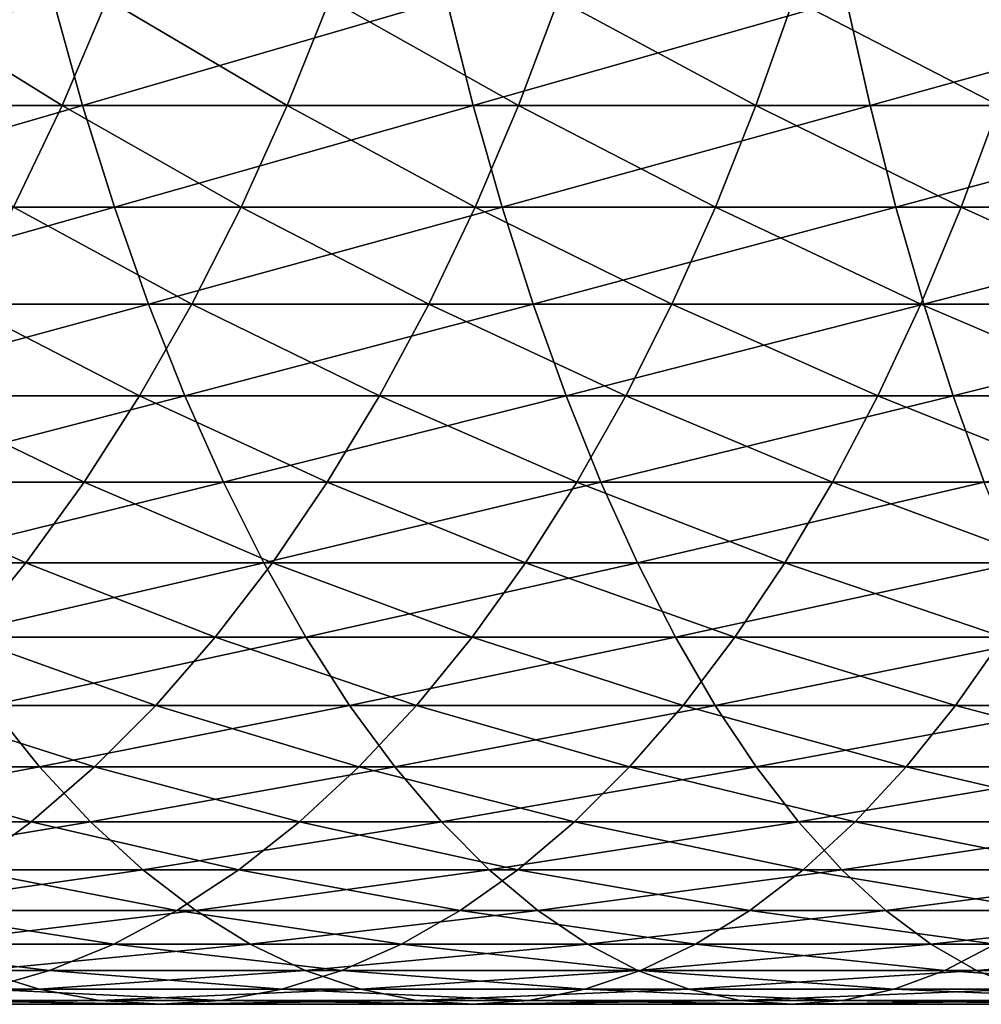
# Model space of a CAD drawing. Header units: metres. Extents: x -410 to 15, y -15 to 15.
# Tile 26 of 256: x -379.38 to -374.96, y -10.25 to -5.73. Entities that reach past the tile are written whole.
import ezdxf

# ---------------------------------------------------------------- set-up
doc = ezdxf.new("R2010")
doc.units = ezdxf.units.M
doc.layers.add('solid_508382', color=7, linetype='CONTINUOUS')

msp = doc.modelspace()

# ---------------------------------------------------------------- linework, layer by layer
at = {"layer": 'solid_508382'}
for points in [[(-381.003052, -5.632467, 157.161743), (-380.855133, -6.120875, 156.853394), (-379.227081, -5.632467, 157.970139)], [(-380.855133, -6.120875, 156.853394), (-379.091675, -6.120875, 157.656082), (-379.227081, -5.632467, 157.970139)], [(-380.187378, -6.120875, 137.916992), (-379.970123, -5.632467, 137.652863), (-379.18515, -6.120875, 138.708145)], [(-379.970123, -5.632467, 137.652863), (-378.978699, -5.632467, 138.435516), (-379.18515, -6.120875, 138.708145)], [(-379.227081, -5.632467, 157.970139), (-379.091675, -6.120875, 157.656082), (-377.420074, -5.632467, 158.706528)], [(-379.18515, -6.120875, 138.708145), (-378.978699, -5.632467, 138.435516), (-378.151978, -6.120875, 139.458389)], [(-379.091675, -6.120875, 157.656082), (-377.297394, -6.120875, 158.387299), (-377.420074, -5.632467, 158.706528)], [(-378.978699, -5.632467, 138.435516), (-377.956635, -5.632467, 139.177689), (-378.151978, -6.120875, 139.458389)], [(-378.151978, -6.120875, 139.458389), (-377.956635, -5.632467, 139.177689), (-377.089508, -6.120875, 140.166534)], [(-377.956635, -5.632467, 139.177689), (-376.905579, -5.632467, 139.87822), (-377.089508, -6.120875, 140.166534)], [(-377.420074, -5.632467, 158.706528), (-377.297394, -6.120875, 158.387299), (-375.58493, -5.632467, 159.36972)], [(-377.297394, -6.120875, 158.387299), (-375.475189, -6.120875, 159.045822), (-375.58493, -5.632467, 159.36972)], [(-377.089508, -6.120875, 140.166534), (-376.905579, -5.632467, 139.87822), (-375.99942, -6.120875, 140.831436)], [(-376.905579, -5.632467, 139.87822), (-375.82724, -5.632467, 140.53595), (-375.99942, -6.120875, 140.831436)], [(-375.99942, -6.120875, 140.831436), (-375.82724, -5.632467, 140.53595), (-374.883514, -6.120875, 141.451996)], [(-375.82724, -5.632467, 140.53595), (-374.723328, -5.632467, 141.149841), (-374.883514, -6.120875, 141.451996)], [(-375.58493, -5.632467, 159.36972), (-375.475189, -6.120875, 159.045822), (-373.72464, -5.632467, 159.958679)], [(-375.475189, -6.120875, 159.045822), (-373.627991, -6.120875, 159.63063), (-373.72464, -5.632467, 159.958679)], [(-380.855133, -6.120875, 156.853394), (-380.69519, -6.588573, 156.519958), (-379.091675, -6.120875, 157.656082)], [(-380.69519, -6.588573, 156.519958), (-378.945251, -6.588573, 157.316498), (-379.091675, -6.120875, 157.656082)], [(-380.187378, -6.120875, 137.916992), (-379.18515, -6.120875, 138.708145), (-379.408417, -6.588573, 139.002945)], [(-379.408417, -6.588573, 139.002945), (-379.18515, -6.120875, 138.708145), (-378.36322, -6.588573, 139.761932)], [(-379.18515, -6.120875, 138.708145), (-378.151978, -6.120875, 139.458389), (-378.36322, -6.588573, 139.761932)], [(-379.091675, -6.120875, 157.656082), (-378.945251, -6.588573, 157.316498), (-377.297394, -6.120875, 158.387299)], [(-378.945251, -6.588573, 157.316498), (-377.164734, -6.588573, 158.042099), (-377.297394, -6.120875, 158.387299)], [(-378.36322, -6.588573, 139.761932), (-378.151978, -6.120875, 139.458389), (-377.288361, -6.588573, 140.478317)], [(-378.151978, -6.120875, 139.458389), (-377.089508, -6.120875, 140.166534), (-377.288361, -6.588573, 140.478317)], [(-377.297394, -6.120875, 158.387299), (-377.164734, -6.588573, 158.042099), (-375.475189, -6.120875, 159.045822)], [(-377.288361, -6.588573, 140.478317), (-377.089508, -6.120875, 140.166534), (-376.185608, -6.588573, 141.150955)], [(-377.164734, -6.588573, 158.042099), (-375.356506, -6.588573, 158.695587), (-375.475189, -6.120875, 159.045822)], [(-377.089508, -6.120875, 140.166534), (-375.99942, -6.120875, 140.831436), (-376.185608, -6.588573, 141.150955)], [(-376.185608, -6.588573, 141.150955), (-375.99942, -6.120875, 140.831436), (-375.056702, -6.588573, 141.778732)], [(-375.99942, -6.120875, 140.831436), (-374.883514, -6.120875, 141.451996), (-375.056702, -6.588573, 141.778732)], [(-375.475189, -6.120875, 159.045822), (-375.356506, -6.588573, 158.695587), (-373.627991, -6.120875, 159.63063)], [(-375.356506, -6.588573, 158.695587), (-373.523499, -6.588573, 159.275894), (-373.627991, -6.120875, 159.63063)], [(-375.056702, -6.588573, 141.778732), (-374.883514, -6.120875, 141.451996), (-373.903503, -6.588573, 142.360657)], [(-380.69519, -6.588573, 156.519958), (-380.523773, -7.033977, 156.162567), (-378.945251, -6.588573, 157.316498)], [(-380.523773, -7.033977, 156.162567), (-378.78833, -7.033977, 156.952515), (-378.945251, -6.588573, 157.316498)], [(-379.647736, -7.033977, 139.318939), (-379.408417, -6.588573, 139.002945), (-378.58963, -7.033977, 140.08728)], [(-379.408417, -6.588573, 139.002945), (-378.36322, -6.588573, 139.761932), (-378.58963, -7.033977, 140.08728)], [(-378.945251, -6.588573, 157.316498), (-378.78833, -7.033977, 156.952515), (-377.164734, -6.588573, 158.042099)], [(-378.78833, -7.033977, 156.952515), (-377.022552, -7.033977, 157.672104), (-377.164734, -6.588573, 158.042099)], [(-378.58963, -7.033977, 140.08728), (-378.36322, -6.588573, 139.761932), (-377.501526, -7.033977, 140.8125)], [(-378.36322, -6.588573, 139.761932), (-377.288361, -6.588573, 140.478317), (-377.501526, -7.033977, 140.8125)], [(-377.501526, -7.033977, 140.8125), (-377.288361, -6.588573, 140.478317), (-376.385162, -7.033977, 141.493423)], [(-377.288361, -6.588573, 140.478317), (-376.185608, -6.588573, 141.150955), (-376.385162, -7.033977, 141.493423)], [(-377.164734, -6.588573, 158.042099), (-377.022552, -7.033977, 157.672104), (-375.356506, -6.588573, 158.695587)], [(-377.022552, -7.033977, 157.672104), (-375.229309, -7.033977, 158.320175), (-375.356506, -6.588573, 158.695587)], [(-376.385162, -7.033977, 141.493423), (-376.185608, -6.588573, 141.150955), (-375.242371, -7.033977, 142.128952)], [(-376.185608, -6.588573, 141.150955), (-375.056702, -6.588573, 141.778732), (-375.242371, -7.033977, 142.128952)], [(-375.356506, -6.588573, 158.695587), (-375.229309, -7.033977, 158.320175), (-373.523499, -6.588573, 159.275894)], [(-375.242371, -7.033977, 142.128952), (-375.056702, -6.588573, 141.778732), (-374.074951, -7.033977, 142.718048)], [(-375.229309, -7.033977, 158.320175), (-373.411469, -7.033977, 158.895676), (-373.523499, -6.588573, 159.275894)], [(-375.056702, -6.588573, 141.778732), (-373.903503, -6.588573, 142.360657), (-374.074951, -7.033977, 142.718048)], [(-380.523773, -7.033977, 156.162567), (-380.341431, -7.45558, 155.78244), (-378.78833, -7.033977, 156.952515)], [(-380.341431, -7.45558, 155.78244), (-378.621429, -7.45558, 156.565353), (-378.78833, -7.033977, 156.952515)], [(-379.902252, -7.45558, 139.655045), (-379.647736, -7.033977, 139.318939), (-378.830444, -7.45558, 140.433334)], [(-379.647736, -7.033977, 139.318939), (-378.58963, -7.033977, 140.08728), (-378.830444, -7.45558, 140.433334)], [(-378.830444, -7.45558, 140.433334), (-378.58963, -7.033977, 140.08728), (-377.728241, -7.45558, 141.167953)], [(-378.78833, -7.033977, 156.952515), (-378.621429, -7.45558, 156.565353), (-377.022552, -7.033977, 157.672104)], [(-378.621429, -7.45558, 156.565353), (-376.871338, -7.45558, 157.278549), (-377.022552, -7.033977, 157.672104)], [(-378.58963, -7.033977, 140.08728), (-377.501526, -7.033977, 140.8125), (-377.728241, -7.45558, 141.167953)], [(-377.728241, -7.45558, 141.167953), (-377.501526, -7.033977, 140.8125), (-376.597443, -7.45558, 141.857697)], [(-377.501526, -7.033977, 140.8125), (-376.385162, -7.033977, 141.493423), (-376.597443, -7.45558, 141.857697)], [(-377.022552, -7.033977, 157.672104), (-376.871338, -7.45558, 157.278549), (-375.229309, -7.033977, 158.320175)], [(-376.871338, -7.45558, 157.278549), (-375.094025, -7.45558, 157.920868), (-375.229309, -7.033977, 158.320175)], [(-376.597443, -7.45558, 141.857697), (-376.385162, -7.033977, 141.493423), (-375.439819, -7.45558, 142.50145)], [(-376.385162, -7.033977, 141.493423), (-375.242371, -7.033977, 142.128952), (-375.439819, -7.45558, 142.50145)], [(-375.439819, -7.45558, 142.50145), (-375.242371, -7.033977, 142.128952), (-374.257263, -7.45558, 143.09819)], [(-375.242371, -7.033977, 142.128952), (-374.074951, -7.033977, 142.718048), (-374.257263, -7.45558, 143.09819)], [(-375.229309, -7.033977, 158.320175), (-375.094025, -7.45558, 157.920868), (-373.411469, -7.033977, 158.895676)], [(-375.094025, -7.45558, 157.920868), (-373.292328, -7.45558, 158.491257), (-373.411469, -7.033977, 158.895676)], [(-380.341431, -7.45558, 155.78244), (-380.148804, -7.851955, 155.380844), (-378.621429, -7.45558, 156.565353)], [(-380.171143, -7.851955, 140.010117), (-379.902252, -7.45558, 139.655045), (-379.084869, -7.851955, 140.79892)], [(-380.148804, -7.851955, 155.380844), (-378.445068, -7.851955, 156.156357), (-378.621429, -7.45558, 156.565353)], [(-379.902252, -7.45558, 139.655045), (-378.830444, -7.45558, 140.433334), (-379.084869, -7.851955, 140.79892)], [(-379.084869, -7.851955, 140.79892), (-378.830444, -7.45558, 140.433334), (-377.967773, -7.851955, 141.543457)], [(-378.830444, -7.45558, 140.433334), (-377.728241, -7.45558, 141.167953), (-377.967773, -7.851955, 141.543457)], [(-378.621429, -7.45558, 156.565353), (-378.445068, -7.851955, 156.156357), (-376.871338, -7.45558, 157.278549)], [(-378.445068, -7.851955, 156.156357), (-376.711578, -7.851955, 156.862793), (-376.871338, -7.45558, 157.278549)], [(-377.967773, -7.851955, 141.543457), (-377.728241, -7.45558, 141.167953), (-376.821686, -7.851955, 142.242523)], [(-377.728241, -7.45558, 141.167953), (-376.597443, -7.45558, 141.857697), (-376.821686, -7.851955, 142.242523)], [(-376.871338, -7.45558, 157.278549), (-376.711578, -7.851955, 156.862793), (-375.094025, -7.45558, 157.920868)], [(-376.821686, -7.851955, 142.242523), (-376.597443, -7.45558, 141.857697), (-375.648438, -7.851955, 142.894989)], [(-376.711578, -7.851955, 156.862793), (-374.95108, -7.851955, 157.499023), (-375.094025, -7.45558, 157.920868)], [(-376.597443, -7.45558, 141.857697), (-375.439819, -7.45558, 142.50145), (-375.648438, -7.851955, 142.894989)], [(-375.648438, -7.851955, 142.894989), (-375.439819, -7.45558, 142.50145), (-374.44989, -7.851955, 143.499786)], [(-375.439819, -7.45558, 142.50145), (-374.257263, -7.45558, 143.09819), (-374.44989, -7.851955, 143.499786)], [(-375.094025, -7.45558, 157.920868), (-374.95108, -7.851955, 157.499023), (-373.292328, -7.45558, 158.491257)], [(-380.453522, -8.221763, 140.382965), (-380.171143, -7.851955, 140.010117), (-379.35202, -8.221763, 141.182816)], [(-380.171143, -7.851955, 140.010117), (-379.084869, -7.851955, 140.79892), (-379.35202, -8.221763, 141.182816)], [(-380.148804, -7.851955, 155.380844), (-379.946533, -8.221763, 154.959152), (-378.445068, -7.851955, 156.156357)], [(-379.946533, -8.221763, 154.959152), (-378.259918, -8.221763, 155.726868), (-378.445068, -7.851955, 156.156357)], [(-379.35202, -8.221763, 141.182816), (-379.084869, -7.851955, 140.79892), (-378.219299, -8.221763, 141.937775)], [(-379.084869, -7.851955, 140.79892), (-377.967773, -7.851955, 141.543457), (-378.219299, -8.221763, 141.937775)], [(-378.445068, -7.851955, 156.156357), (-378.259918, -8.221763, 155.726868), (-376.711578, -7.851955, 156.862793)], [(-378.259918, -8.221763, 155.726868), (-376.543793, -8.221763, 156.426224), (-376.711578, -7.851955, 156.862793)], [(-378.219299, -8.221763, 141.937775), (-377.967773, -7.851955, 141.543457), (-377.057159, -8.221763, 142.646622)], [(-377.967773, -7.851955, 141.543457), (-376.821686, -7.851955, 142.242523), (-377.057159, -8.221763, 142.646622)], [(-377.057159, -8.221763, 142.646622), (-376.821686, -7.851955, 142.242523), (-375.867462, -8.221763, 143.308212)], [(-376.821686, -7.851955, 142.242523), (-375.648438, -7.851955, 142.894989), (-375.867462, -8.221763, 143.308212)], [(-376.711578, -7.851955, 156.862793), (-376.543793, -8.221763, 156.426224), (-374.95108, -7.851955, 157.499023)], [(-376.543793, -8.221763, 156.426224), (-374.800995, -8.221763, 157.056061), (-374.95108, -7.851955, 157.499023)], [(-375.867462, -8.221763, 143.308212), (-375.648438, -7.851955, 142.894989), (-374.652191, -8.221763, 143.921478)], [(-375.648438, -7.851955, 142.894989), (-374.44989, -7.851955, 143.499786), (-374.652191, -8.221763, 143.921478)], [(-380.453522, -8.221763, 140.382965), (-379.35202, -8.221763, 141.182816), (-379.631012, -8.56375, 141.58371)], [(-379.946533, -8.221763, 154.959152), (-379.735321, -8.56375, 154.518784), (-378.259918, -8.221763, 155.726868)], [(-379.735321, -8.56375, 154.518784), (-378.066528, -8.56375, 155.278366), (-378.259918, -8.221763, 155.726868)], [(-379.631012, -8.56375, 141.58371), (-379.35202, -8.221763, 141.182816), (-378.481934, -8.56375, 142.349548)], [(-379.35202, -8.221763, 141.182816), (-378.219299, -8.221763, 141.937775), (-378.481934, -8.56375, 142.349548)], [(-378.481934, -8.56375, 142.349548), (-378.219299, -8.221763, 141.937775), (-377.30304, -8.56375, 143.068619)], [(-378.259918, -8.221763, 155.726868), (-378.066528, -8.56375, 155.278366), (-376.543793, -8.221763, 156.426224)], [(-378.219299, -8.221763, 141.937775), (-377.057159, -8.221763, 142.646622), (-377.30304, -8.56375, 143.068619)], [(-378.066528, -8.56375, 155.278366), (-376.368591, -8.56375, 155.970306), (-376.543793, -8.221763, 156.426224)], [(-377.30304, -8.56375, 143.068619), (-377.057159, -8.221763, 142.646622), (-376.096222, -8.56375, 143.739746)], [(-377.057159, -8.221763, 142.646622), (-375.867462, -8.221763, 143.308212), (-376.096222, -8.56375, 143.739746)], [(-376.543793, -8.221763, 156.426224), (-376.368591, -8.56375, 155.970306), (-374.800995, -8.221763, 157.056061)], [(-376.368591, -8.56375, 155.970306), (-374.644257, -8.56375, 156.593491), (-374.800995, -8.221763, 157.056061)], [(-376.096222, -8.56375, 143.739746), (-375.867462, -8.221763, 143.308212), (-374.863403, -8.56375, 144.361847)], [(-375.867462, -8.221763, 143.308212), (-374.652191, -8.221763, 143.921478), (-374.863403, -8.56375, 144.361847)], [(-379.920868, -8.87676, 142.000229), (-379.631012, -8.56375, 141.58371), (-378.754852, -8.87676, 142.77739)], [(-379.735321, -8.56375, 154.518784), (-379.515839, -8.87676, 154.061218), (-378.066528, -8.56375, 155.278366)], [(-379.631012, -8.56375, 141.58371), (-378.481934, -8.56375, 142.349548), (-378.754852, -8.87676, 142.77739)], [(-379.515839, -8.87676, 154.061218), (-377.865631, -8.87676, 154.812378), (-378.066528, -8.56375, 155.278366)], [(-378.754852, -8.87676, 142.77739), (-378.481934, -8.56375, 142.349548), (-377.558533, -8.87676, 143.507065)], [(-378.481934, -8.56375, 142.349548), (-377.30304, -8.56375, 143.068619), (-377.558533, -8.87676, 143.507065)], [(-378.066528, -8.56375, 155.278366), (-377.865631, -8.87676, 154.812378), (-376.368591, -8.56375, 155.970306)], [(-377.865631, -8.87676, 154.812378), (-376.186584, -8.87676, 155.496613), (-376.368591, -8.56375, 155.970306)], [(-377.558533, -8.87676, 143.507065), (-377.30304, -8.56375, 143.068619), (-376.333893, -8.87676, 144.18811)], [(-377.30304, -8.56375, 143.068619), (-376.096222, -8.56375, 143.739746), (-376.333893, -8.87676, 144.18811)], [(-376.368591, -8.56375, 155.970306), (-376.186584, -8.87676, 155.496613), (-374.644257, -8.56375, 156.593491)], [(-376.333893, -8.87676, 144.18811), (-376.096222, -8.56375, 143.739746), (-375.082886, -8.87676, 144.819397)], [(-376.186584, -8.87676, 155.496613), (-374.481384, -8.87676, 156.112869), (-374.644257, -8.56375, 156.593491)], [(-376.096222, -8.56375, 143.739746), (-374.863403, -8.56375, 144.361847), (-375.082886, -8.87676, 144.819397)], [(-375.082886, -8.87676, 144.819397), (-374.863403, -8.56375, 144.361847), (-373.807495, -8.87676, 145.399918)], [(-380.888733, -9.159735, 152.780701), (-379.288879, -9.159735, 153.588043), (-379.515839, -8.87676, 154.061218)], [(-380.220642, -9.159735, 142.431), (-379.920868, -8.87676, 142.000229), (-379.037079, -9.159735, 143.219849)], [(-379.920868, -8.87676, 142.000229), (-378.754852, -8.87676, 142.77739), (-379.037079, -9.159735, 143.219849)], [(-379.515839, -8.87676, 154.061218), (-379.288879, -9.159735, 153.588043), (-377.865631, -8.87676, 154.812378)], [(-379.288879, -9.159735, 153.588043), (-377.657837, -9.159735, 154.330444), (-377.865631, -8.87676, 154.812378)], [(-379.037079, -9.159735, 143.219849), (-378.754852, -8.87676, 142.77739), (-377.822784, -9.159735, 143.96051)], [(-378.754852, -8.87676, 142.77739), (-377.558533, -8.87676, 143.507065), (-377.822784, -9.159735, 143.96051)], [(-377.865631, -8.87676, 154.812378), (-377.657837, -9.159735, 154.330444), (-376.186584, -8.87676, 155.496613)], [(-377.822784, -9.159735, 143.96051), (-377.558533, -8.87676, 143.507065), (-376.579681, -9.159735, 144.651794)], [(-377.657837, -9.159735, 154.330444), (-375.998322, -9.159735, 155.006729), (-376.186584, -8.87676, 155.496613)], [(-377.558533, -8.87676, 143.507065), (-376.333893, -8.87676, 144.18811), (-376.579681, -9.159735, 144.651794)], [(-376.579681, -9.159735, 144.651794), (-376.333893, -8.87676, 144.18811), (-375.309845, -9.159735, 145.292587)], [(-376.333893, -8.87676, 144.18811), (-375.082886, -8.87676, 144.819397), (-375.309845, -9.159735, 145.292587)], [(-376.186584, -8.87676, 155.496613), (-375.998322, -9.159735, 155.006729), (-374.481384, -8.87676, 156.112869)], [(-375.998322, -9.159735, 155.006729), (-374.312958, -9.159735, 155.615814), (-374.481384, -8.87676, 156.112869)], [(-375.309845, -9.159735, 145.292587), (-375.082886, -8.87676, 144.819397), (-374.015289, -9.159735, 145.881851)], [(-375.082886, -8.87676, 144.819397), (-373.807495, -8.87676, 145.399918), (-374.015289, -9.159735, 145.881851)], [(-380.888733, -9.159735, 152.780701), (-380.635651, -9.411716, 152.303268), (-379.288879, -9.159735, 153.588043)], [(-380.635651, -9.411716, 152.303268), (-379.055176, -9.411716, 153.100815), (-379.288879, -9.159735, 153.588043)], [(-380.529327, -9.411716, 142.874542), (-380.220642, -9.159735, 142.431), (-379.327667, -9.411716, 143.67543)], [(-380.220642, -9.159735, 142.431), (-379.037079, -9.159735, 143.219849), (-379.327667, -9.411716, 143.67543)], [(-379.327667, -9.411716, 143.67543), (-379.037079, -9.159735, 143.219849), (-378.094849, -9.411716, 144.427399)], [(-379.288879, -9.159735, 153.588043), (-379.055176, -9.411716, 153.100815), (-377.657837, -9.159735, 154.330444)], [(-379.055176, -9.411716, 153.100815), (-377.443909, -9.411716, 153.834229), (-377.657837, -9.159735, 154.330444)], [(-379.037079, -9.159735, 143.219849), (-377.822784, -9.159735, 143.96051), (-378.094849, -9.411716, 144.427399)], [(-378.094849, -9.411716, 144.427399), (-377.822784, -9.159735, 143.96051), (-376.832794, -9.411716, 145.129242)], [(-377.822784, -9.159735, 143.96051), (-376.579681, -9.159735, 144.651794), (-376.832794, -9.411716, 145.129242)], [(-377.657837, -9.159735, 154.330444), (-377.443909, -9.411716, 153.834229), (-375.998322, -9.159735, 155.006729)], [(-377.443909, -9.411716, 153.834229), (-375.804474, -9.411716, 154.502319), (-375.998322, -9.159735, 155.006729)], [(-376.832794, -9.411716, 145.129242), (-376.579681, -9.159735, 144.651794), (-375.543549, -9.411716, 145.779816)], [(-376.579681, -9.159735, 144.651794), (-375.309845, -9.159735, 145.292587), (-375.543549, -9.411716, 145.779816)], [(-375.998322, -9.159735, 155.006729), (-375.804474, -9.411716, 154.502319), (-374.312958, -9.159735, 155.615814)], [(-375.804474, -9.411716, 154.502319), (-374.139557, -9.411716, 155.104019), (-374.312958, -9.159735, 155.615814)], [(-375.543549, -9.411716, 145.779816), (-375.309845, -9.159735, 145.292587), (-374.229218, -9.411716, 146.378067)], [(-375.309845, -9.159735, 145.292587), (-374.015289, -9.159735, 145.881851), (-374.229218, -9.411716, 146.378067)], [(-380.635651, -9.411716, 152.303268), (-380.376129, -9.631849, 151.81369), (-379.055176, -9.411716, 153.100815)], [(-380.529327, -9.411716, 142.874542), (-379.327667, -9.411716, 143.67543), (-379.625671, -9.631849, 144.142593)], [(-380.376129, -9.631849, 151.81369), (-378.815521, -9.631849, 152.601196), (-379.055176, -9.411716, 153.100815)], [(-379.625671, -9.631849, 144.142593), (-379.327667, -9.411716, 143.67543), (-378.37381, -9.631849, 144.906158)], [(-379.327667, -9.411716, 143.67543), (-378.094849, -9.411716, 144.427399), (-378.37381, -9.631849, 144.906158)], [(-379.055176, -9.411716, 153.100815), (-378.815521, -9.631849, 152.601196), (-377.443909, -9.411716, 153.834229)], [(-378.815521, -9.631849, 152.601196), (-377.224518, -9.631849, 153.325394), (-377.443909, -9.411716, 153.834229)], [(-378.37381, -9.631849, 144.906158), (-378.094849, -9.411716, 144.427399), (-377.092316, -9.631849, 145.61882)], [(-378.094849, -9.411716, 144.427399), (-376.832794, -9.411716, 145.129242), (-377.092316, -9.631849, 145.61882)], [(-377.443909, -9.411716, 153.834229), (-377.224518, -9.631849, 153.325394), (-375.804474, -9.411716, 154.502319)], [(-377.224518, -9.631849, 153.325394), (-375.605713, -9.631849, 153.985092), (-375.804474, -9.411716, 154.502319)], [(-377.092316, -9.631849, 145.61882), (-376.832794, -9.411716, 145.129242), (-375.783203, -9.631849, 146.279419)], [(-376.832794, -9.411716, 145.129242), (-375.543549, -9.411716, 145.779816), (-375.783203, -9.631849, 146.279419)], [(-375.804474, -9.411716, 154.502319), (-375.605713, -9.631849, 153.985092), (-374.139557, -9.411716, 155.104019)], [(-375.783203, -9.631849, 146.279419), (-375.543549, -9.411716, 145.779816), (-374.448608, -9.631849, 146.886902)], [(-375.605713, -9.631849, 153.985092), (-373.961731, -9.631849, 154.579224), (-374.139557, -9.411716, 155.104019)], [(-375.543549, -9.411716, 145.779816), (-374.229218, -9.411716, 146.378067), (-374.448608, -9.631849, 146.886902)], [(-380.376129, -9.631849, 151.81369), (-380.111053, -9.819392, 151.313629), (-378.815521, -9.631849, 152.601196)], [(-380.111053, -9.819392, 151.313629), (-378.57074, -9.819392, 152.090897), (-378.815521, -9.631849, 152.601196)], [(-379.930023, -9.819392, 144.619766), (-379.625671, -9.631849, 144.142593), (-378.658752, -9.819392, 145.395172)], [(-379.625671, -9.631849, 144.142593), (-378.37381, -9.631849, 144.906158), (-378.658752, -9.819392, 145.395172)], [(-378.815521, -9.631849, 152.601196), (-378.57074, -9.819392, 152.090897), (-377.224518, -9.631849, 153.325394)], [(-378.658752, -9.819392, 145.395172), (-378.37381, -9.631849, 144.906158), (-377.357391, -9.819392, 146.118881)], [(-378.57074, -9.819392, 152.090897), (-377.000458, -9.819392, 152.805664), (-377.224518, -9.631849, 153.325394)], [(-378.37381, -9.631849, 144.906158), (-377.092316, -9.631849, 145.61882), (-377.357391, -9.819392, 146.118881)], [(-377.357391, -9.819392, 146.118881), (-377.092316, -9.631849, 145.61882), (-376.027985, -9.819392, 146.789719)], [(-377.224518, -9.631849, 153.325394), (-377.000458, -9.819392, 152.805664), (-375.605713, -9.631849, 153.985092)], [(-377.092316, -9.631849, 145.61882), (-375.783203, -9.631849, 146.279419), (-376.027985, -9.819392, 146.789719)], [(-377.000458, -9.819392, 152.805664), (-375.40271, -9.819392, 153.456772), (-375.605713, -9.631849, 153.985092)], [(-376.027985, -9.819392, 146.789719), (-375.783203, -9.631849, 146.279419), (-374.672699, -9.819392, 147.406631)], [(-375.783203, -9.631849, 146.279419), (-374.448608, -9.631849, 146.886902), (-374.672699, -9.819392, 147.406631)], [(-375.605713, -9.631849, 153.985092), (-375.40271, -9.819392, 153.456772), (-373.961731, -9.631849, 154.579224)], [(-375.40271, -9.819392, 153.456772), (-373.78009, -9.819392, 154.043182), (-373.961731, -9.631849, 154.579224)], [(-380.239746, -9.97371, 145.105316), (-379.930023, -9.819392, 144.619766), (-378.94873, -9.97371, 145.892776)], [(-380.111053, -9.819392, 151.313629), (-379.841309, -9.97371, 150.804779), (-378.57074, -9.819392, 152.090897)], [(-379.930023, -9.819392, 144.619766), (-378.658752, -9.819392, 145.395172), (-378.94873, -9.97371, 145.892776)], [(-379.841309, -9.97371, 150.804779), (-378.321655, -9.97371, 151.571625), (-378.57074, -9.819392, 152.090897)], [(-378.94873, -9.97371, 145.892776), (-378.658752, -9.819392, 145.395172), (-377.627106, -9.97371, 146.627731)], [(-378.658752, -9.819392, 145.395172), (-377.357391, -9.819392, 146.118881), (-377.627106, -9.97371, 146.627731)], [(-378.57074, -9.819392, 152.090897), (-378.321655, -9.97371, 151.571625), (-377.000458, -9.819392, 152.805664)], [(-378.321655, -9.97371, 151.571625), (-376.77243, -9.97371, 152.27681), (-377.000458, -9.819392, 152.805664)], [(-377.627106, -9.97371, 146.627731), (-377.357391, -9.819392, 146.118881), (-376.277039, -9.97371, 147.309006)], [(-377.357391, -9.819392, 146.118881), (-376.027985, -9.819392, 146.789719), (-376.277039, -9.97371, 147.309006)], [(-377.000458, -9.819392, 152.805664), (-376.77243, -9.97371, 152.27681), (-375.40271, -9.819392, 153.456772)], [(-376.77243, -9.97371, 152.27681), (-375.196106, -9.97371, 152.919189), (-375.40271, -9.819392, 153.456772)], [(-376.277039, -9.97371, 147.309006), (-376.027985, -9.819392, 146.789719), (-374.900696, -9.97371, 147.935486)], [(-376.027985, -9.819392, 146.789719), (-374.672699, -9.819392, 147.406631), (-374.900696, -9.97371, 147.935486)], [(-375.40271, -9.819392, 153.456772), (-375.196106, -9.97371, 152.919189), (-373.78009, -9.819392, 154.043182)], [(-375.196106, -9.97371, 152.919189), (-373.595276, -9.97371, 153.497726), (-373.78009, -9.819392, 154.043182)], [(-380.553772, -10.094279, 145.59761), (-380.239746, -9.97371, 145.105316), (-379.242706, -10.094279, 146.397278)], [(-380.239746, -9.97371, 145.105316), (-378.94873, -9.97371, 145.892776), (-379.242706, -10.094279, 146.397278)], [(-379.841309, -9.97371, 150.804779), (-379.567841, -10.094279, 150.288864), (-378.321655, -9.97371, 151.571625)], [(-379.567841, -10.094279, 150.288864), (-378.069122, -10.094279, 151.045135), (-378.321655, -9.97371, 151.571625)], [(-379.242706, -10.094279, 146.397278), (-378.94873, -9.97371, 145.892776), (-377.900604, -10.094279, 147.143646)], [(-378.94873, -9.97371, 145.892776), (-377.627106, -9.97371, 146.627731), (-377.900604, -10.094279, 147.143646)], [(-378.321655, -9.97371, 151.571625), (-378.069122, -10.094279, 151.045135), (-376.77243, -9.97371, 152.27681)], [(-378.069122, -10.094279, 151.045135), (-376.54126, -10.094279, 151.740601), (-376.77243, -9.97371, 152.27681)], [(-377.900604, -10.094279, 147.143646), (-377.627106, -9.97371, 146.627731), (-376.529572, -10.094279, 147.83548)], [(-377.627106, -9.97371, 146.627731), (-376.277039, -9.97371, 147.309006), (-376.529572, -10.094279, 147.83548)], [(-376.77243, -9.97371, 152.27681), (-376.54126, -10.094279, 151.740601), (-375.196106, -9.97371, 152.919189)], [(-376.54126, -10.094279, 151.740601), (-374.986664, -10.094279, 152.37413), (-375.196106, -9.97371, 152.919189)], [(-376.529572, -10.094279, 147.83548), (-376.277039, -9.97371, 147.309006), (-375.131866, -10.094279, 148.471695)], [(-376.277039, -9.97371, 147.309006), (-374.900696, -9.97371, 147.935486), (-375.131866, -10.094279, 148.471695)], [(-375.196106, -9.97371, 152.919189), (-374.986664, -10.094279, 152.37413), (-373.595276, -9.97371, 153.497726)], [(-375.131866, -10.094279, 148.471695), (-374.900696, -9.97371, 147.935486), (-373.709747, -10.094279, 149.051239)], [(-374.986664, -10.094279, 152.37413), (-373.407898, -10.094279, 152.944687), (-373.595276, -9.97371, 153.497726)], [(-380.737946, -10.180694, 148.963272), (-379.291534, -10.180694, 149.767624), (-379.567841, -10.094279, 150.288864)], [(-380.553772, -10.094279, 145.59761), (-379.242706, -10.094279, 146.397278), (-379.539734, -10.180694, 146.906998)], [(-379.567841, -10.094279, 150.288864), (-379.291534, -10.180694, 149.767624), (-378.069122, -10.094279, 151.045135)], [(-379.539734, -10.180694, 146.906998), (-379.242706, -10.094279, 146.397278), (-378.17691, -10.180694, 147.664886)], [(-379.291534, -10.180694, 149.767624), (-377.813995, -10.180694, 150.513229), (-378.069122, -10.094279, 151.045135)], [(-379.242706, -10.094279, 146.397278), (-377.900604, -10.094279, 147.143646), (-378.17691, -10.180694, 147.664886)], [(-378.17691, -10.180694, 147.664886), (-377.900604, -10.094279, 147.143646), (-376.784729, -10.180694, 148.367401)], [(-378.069122, -10.094279, 151.045135), (-377.813995, -10.180694, 150.513229), (-376.54126, -10.094279, 151.740601)], [(-377.900604, -10.094279, 147.143646), (-376.529572, -10.094279, 147.83548), (-376.784729, -10.180694, 148.367401)], [(-377.813995, -10.180694, 150.513229), (-376.307678, -10.180694, 151.198868), (-376.54126, -10.094279, 151.740601)], [(-376.784729, -10.180694, 148.367401), (-376.529572, -10.094279, 147.83548), (-375.365448, -10.180694, 149.013428)], [(-376.54126, -10.094279, 151.740601), (-376.307678, -10.180694, 151.198868), (-374.986664, -10.094279, 152.37413)], [(-376.529572, -10.094279, 147.83548), (-375.131866, -10.094279, 148.471695), (-375.365448, -10.180694, 149.013428)], [(-376.307678, -10.180694, 151.198868), (-374.775055, -10.180694, 151.823441), (-374.986664, -10.094279, 152.37413)], [(-375.365448, -10.180694, 149.013428), (-375.131866, -10.094279, 148.471695), (-373.921356, -10.180694, 149.601913)], [(-375.131866, -10.094279, 148.471695), (-373.709747, -10.094279, 149.051239), (-373.921356, -10.180694, 149.601913)], [(-374.986664, -10.094279, 152.37413), (-374.775055, -10.180694, 151.823441), (-373.407898, -10.094279, 152.944687)], [(-380.737946, -10.180694, 148.963272), (-380.438904, -10.232658, 148.450073), (-379.291534, -10.180694, 149.767624)], [(-380.438904, -10.232658, 148.450073), (-379.013367, -10.232658, 149.242828), (-379.291534, -10.180694, 149.767624)], [(-379.838776, -10.232658, 147.420197), (-379.539734, -10.180694, 146.906998), (-378.455078, -10.232658, 148.189682)], [(-379.539734, -10.180694, 146.906998), (-378.17691, -10.180694, 147.664886), (-378.455078, -10.232658, 148.189682)], [(-379.291534, -10.180694, 149.767624), (-379.013367, -10.232658, 149.242828), (-377.813995, -10.180694, 150.513229)], [(-379.013367, -10.232658, 149.242828), (-377.557098, -10.232658, 149.977676), (-377.813995, -10.180694, 150.513229)], [(-378.455078, -10.232658, 148.189682), (-378.17691, -10.180694, 147.664886), (-377.041595, -10.232658, 148.902954)], [(-378.17691, -10.180694, 147.664886), (-376.784729, -10.180694, 148.367401), (-377.041595, -10.232658, 148.902954)], [(-377.813995, -10.180694, 150.513229), (-377.557098, -10.232658, 149.977676), (-376.307678, -10.180694, 151.198868)], [(-377.557098, -10.232658, 149.977676), (-376.07254, -10.232658, 150.653427), (-376.307678, -10.180694, 151.198868)], [(-377.041595, -10.232658, 148.902954), (-376.784729, -10.180694, 148.367401), (-375.600616, -10.232658, 149.558868)], [(-376.784729, -10.180694, 148.367401), (-375.365448, -10.180694, 149.013428), (-375.600616, -10.232658, 149.558868)], [(-376.307678, -10.180694, 151.198868), (-376.07254, -10.232658, 150.653427), (-374.775055, -10.180694, 151.823441)], [(-376.07254, -10.232658, 150.653427), (-374.561981, -10.232658, 151.268997), (-374.775055, -10.180694, 151.823441)], [(-375.600616, -10.232658, 149.558868), (-375.365448, -10.180694, 149.013428), (-374.13443, -10.232658, 150.156357)], [(-375.365448, -10.180694, 149.013428), (-373.921356, -10.180694, 149.601913), (-374.13443, -10.232658, 150.156357)], [(-380.438904, -10.232658, 148.450073), (-380.138824, -10.25, 147.935135), (-379.013367, -10.232658, 149.242828)], [(-380.138824, -10.25, 147.935135), (-378.734222, -10.25, 148.716248), (-379.013367, -10.232658, 149.242828)], [(-380.138824, -10.25, 147.935135), (-379.838776, -10.232658, 147.420197), (-378.734222, -10.25, 148.716248)], [(-379.838776, -10.232658, 147.420197), (-378.455078, -10.232658, 148.189682), (-378.734222, -10.25, 148.716248)], [(-379.013367, -10.232658, 149.242828), (-378.734222, -10.25, 148.716248), (-377.557098, -10.232658, 149.977676)], [(-378.734222, -10.25, 148.716248), (-377.299347, -10.25, 149.440308), (-377.557098, -10.232658, 149.977676)], [(-378.734222, -10.25, 148.716248), (-378.455078, -10.232658, 148.189682), (-377.299347, -10.25, 149.440308)], [(-378.455078, -10.232658, 148.189682), (-377.041595, -10.232658, 148.902954), (-377.299347, -10.25, 149.440308)], [(-377.557098, -10.232658, 149.977676), (-377.299347, -10.25, 149.440308), (-376.07254, -10.232658, 150.653427)], [(-377.299347, -10.25, 149.440308), (-375.836578, -10.25, 150.10614), (-376.07254, -10.232658, 150.653427)], [(-377.299347, -10.25, 149.440308), (-377.041595, -10.232658, 148.902954), (-375.836578, -10.25, 150.10614)], [(-377.041595, -10.232658, 148.902954), (-375.600616, -10.232658, 149.558868), (-375.836578, -10.25, 150.10614)], [(-376.07254, -10.232658, 150.653427), (-375.836578, -10.25, 150.10614), (-374.561981, -10.232658, 151.268997)], [(-375.836578, -10.25, 150.10614), (-374.348206, -10.25, 150.712677), (-374.561981, -10.232658, 151.268997)], [(-375.836578, -10.25, 150.10614), (-375.600616, -10.232658, 149.558868), (-374.348206, -10.25, 150.712677)], [(-375.600616, -10.232658, 149.558868), (-374.13443, -10.232658, 150.156357), (-374.348206, -10.25, 150.712677)]]:
    msp.add_3dface(points, dxfattribs=at)

doc.saveas('drawing.dxf')
